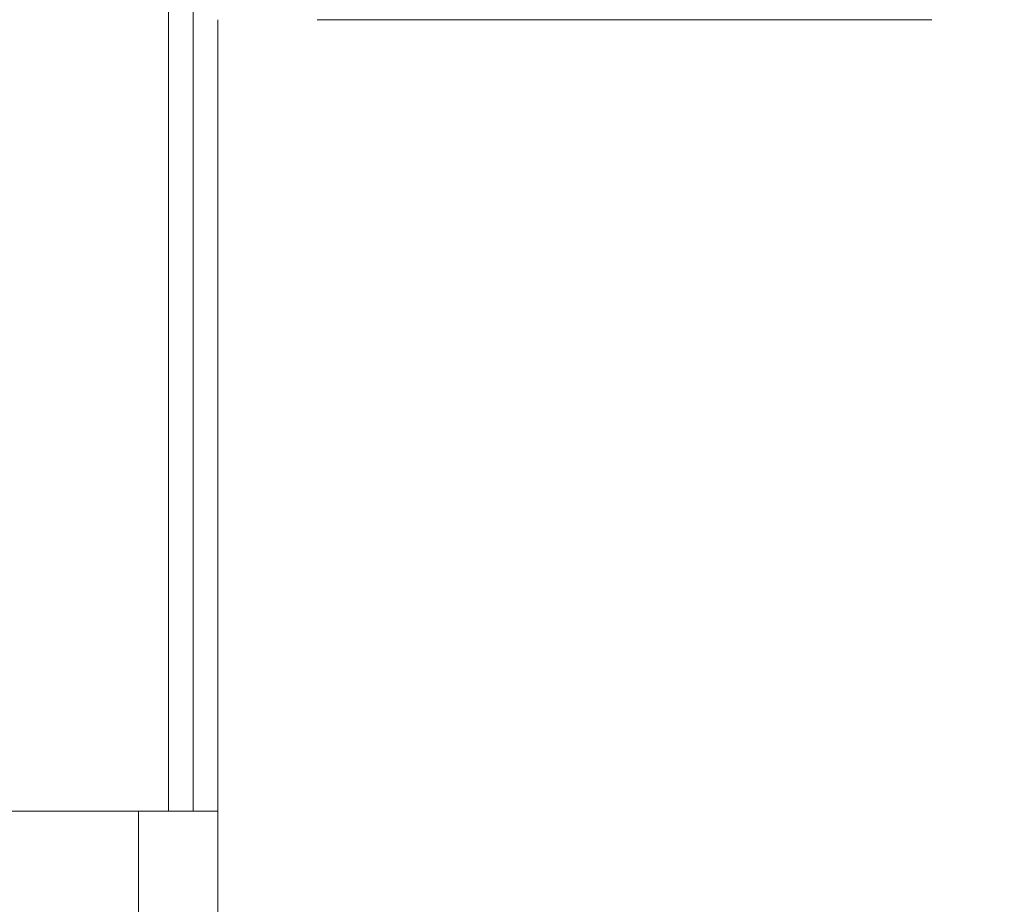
# Model space of a CAD drawing. Header units: centimetres. Extents: x -2424 to 1783, y 5 to 2907.
# Tile 67 of 94: x 287 to 337, y 1624 to 1668. Entities that reach past the tile are written whole.
import ezdxf

# ---------------------------------------------------------------- set-up
doc = ezdxf.new("R2010")
doc.units = ezdxf.units.CM
doc.linetypes.add('Dash', pattern=[60, 30, -30])
for name, color, linetype, lineweight in [('A-DETL', 90, 'Continuous', 9), ('A-GLAZ-CWMG', 51, 'Continuous', 9), ('A-WALL', 113, 'Continuous', 13), ('A-WALL-FNSH', 113, 'Continuous', 13), ('I-FURN', 30, 'Continuous', 9)]:
    doc.layers.add(name, color=color, linetype=linetype, lineweight=lineweight)

msp = doc.modelspace()

# ---------------------------------------------------------------- linework, layer by layer
at = {"layer": 'A-DETL', "color": 251, "linetype": 'Dash', "lineweight": 9}
msp.add_open_spline([(-555.623, 1472.575), (-478.908, 1472.575), (-476.079, 1472.575), (-439.123, 1472.575), (-439.123, 1435.619), (-439.123, 1432.79), (-439.123, 1329.11), (-439.123, 1326.281), (-439.123, 1289.326), (-402.167, 1289.326), (-399.339, 1289.326), (54.377, 1289.326), (347.204, 1289.326), (391.666, 1289.326), (418.55, 1316.21), (413.877, 1393.928), (413.877, 1663.126)], degree=3, knots=[0, 0, 0, 0, 1.274059, 2.1133, 2.95254, 4.521491, 5.717221, 7.286172, 8.125412, 8.964652, 14.361634, 22.556861, 31.207392, 35.311818, 37.065318, 41.276562, 41.276562, 41.276562, 41.276562], dxfattribs=at)
at = {"layer": 'A-GLAZ-CWMG', "color": 251, "lineweight": 9}
msp.add_line((302.377, 1668.226), (333.377, 1668.226), dxfattribs=at)
at = {"layer": 'A-WALL', "color": 251, "lineweight": 9}
for p, q in [((294.877, 1703.326), (294.877, 1628.326)), ((296.127, 1703.326), (296.127, 1628.326)), ((284.877, 1628.326), (294.877, 1628.326))]:
    msp.add_line(p, q, dxfattribs=at)
at = {"layer": 'A-WALL-FNSH', "color": 251, "lineweight": 9}
for p, q in [((297.377, 1628.326), (297.377, 1668.226)), ((294.877, 1628.326), (297.377, 1628.326))]:
    msp.add_line(p, q, dxfattribs=at)
at = {"layer": 'I-FURN', "color": 251, "lineweight": 9}
for p, q in [((293.377, 1628.326), (293.377, 1538.576)), ((293.377, 1538.576), (293.377, 1628.326)), ((294.877, 1628.326), (297.377, 1628.326)), ((297.377, 1538.576), (297.377, 1628.326)), ((297.377, 1628.326), (297.377, 1538.576))]:
    msp.add_line(p, q, dxfattribs=at)

doc.saveas('drawing.dxf')
